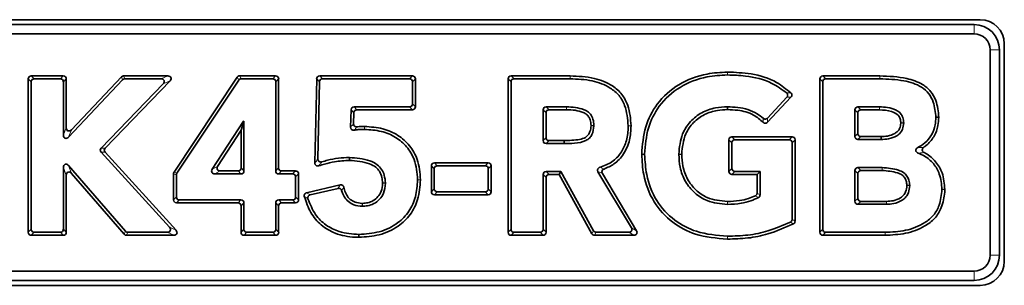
# Model space of a CAD drawing. Header units: millimetres. Extents: x 0 to 1118, y 0 to 864.
# Tile 35 of 172: x 313.72 to 329.11, y 357.44 to 361.6. Entities that reach past the tile are written whole.
import ezdxf

# ---------------------------------------------------------------- set-up
doc = ezdxf.new("R2010")
doc.units = ezdxf.units.MM

msp = doc.modelspace()

# ---------------------------------------------------------------- linework, layer by layer
at = {"color": 7, "linetype": 'Continuous', "lineweight": 35}
for p, q in [((328.73, 361.596), (296.328, 361.596)), ((328.633, 361.52), (296.425, 361.52)), ((328.633, 361.374), (296.425, 361.374)), ((328.883, 357.915), (328.883, 361.124)), ((329.029, 357.915), (329.029, 361.124)), ((329.105, 357.818), (329.105, 361.221)), ((313.854, 360.671), (313.854, 358.273)), ((314.4, 360.718), (313.901, 360.718)), ((314.355, 360.672), (313.946, 360.672)), ((314.447, 359.908), (314.447, 360.671)), ((315.327, 360.657), (314.483, 359.761)), ((315.308, 360.703), (314.528, 359.876)), ((316.035, 360.718), (315.342, 360.718)), ((315.928, 360.672), (315.362, 360.672)), ((317.117, 360.697), (316.131, 359.211)), ((317.142, 360.651), (316.176, 359.197)), ((317.719, 360.718), (317.157, 360.718)), ((317.673, 360.672), (317.181, 360.672)), ((317.766, 359.278), (317.766, 360.671)), ((318.36, 360.671), (318.333, 359.356)), ((319.856, 360.718), (318.407, 360.718)), ((319.81, 360.672), (318.451, 360.672)), ((319.903, 360.235), (319.903, 360.671)), ((321.351, 360.671), (321.351, 358.273)), ((322.319, 360.717), (321.398, 360.718)), ((322.319, 360.672), (321.444, 360.672)), ((322.319, 360.717), (322.319, 360.717)), ((322.319, 360.672), (322.319, 360.672)), ((324.778, 360.777), (324.78, 360.777)), ((324.78, 360.732), (324.778, 360.732)), ((326.223, 360.671), (326.223, 358.273)), ((327.161, 360.717), (326.27, 360.718)), ((327.161, 360.672), (326.316, 360.672)), ((313.899, 360.625), (313.899, 358.319)), ((314.402, 359.794), (314.402, 360.625)), ((314.993, 359.588), (315.961, 360.592)), ((315.055, 359.587), (316.069, 360.638)), ((317.72, 359.232), (317.72, 360.625)), ((318.404, 360.626), (318.379, 359.419)), ((319.857, 360.28), (319.857, 360.625)), ((321.397, 360.625), (321.397, 358.319)), ((326.269, 360.625), (326.269, 358.319)), ((325.404, 360.057), (325.707, 360.383)), ((325.406, 359.993), (325.772, 360.387)), ((318.89, 359.917), (318.898, 360.187)), ((318.945, 360.233), (319.81, 360.233)), ((318.989, 360.188), (319.856, 360.188)), ((321.899, 359.707), (321.899, 360.186)), ((321.946, 360.233), (322.263, 360.233)), ((321.992, 360.188), (322.263, 360.188)), ((322.263, 360.233), (322.263, 360.233)), ((322.263, 360.188), (322.263, 360.188)), ((326.771, 359.77), (326.771, 360.186)), ((326.818, 360.233), (327.154, 360.233)), ((326.863, 360.188), (327.154, 360.188)), ((327.154, 360.233), (327.155, 360.233)), ((327.154, 360.188), (327.154, 360.188)), ((318.937, 359.97), (318.942, 360.142)), ((321.945, 359.752), (321.945, 360.141)), ((326.816, 359.815), (326.816, 360.141)), ((328.081, 360.071), (328.036, 360.07)), ((316.728, 359.258), (317.217, 360.01)), ((317.179, 359.867), (317.22, 360.005)), ((317.217, 360.01), (317.224, 360.01)), ((317.22, 360.005), (317.217, 360.01)), ((317.22, 360.005), (317.224, 360.01)), ((317.224, 360.01), (317.224, 359.232)), ((319.106, 359.926), (319.108, 359.926)), ((319.107, 359.881), (319.106, 359.881)), ((322.648, 359.937), (322.648, 359.944)), ((322.693, 359.944), (322.693, 359.938)), ((323.227, 359.936), (323.227, 359.938)), ((323.273, 359.939), (323.273, 359.936)), ((327.488, 359.979), (327.488, 359.986)), ((327.533, 359.986), (327.533, 359.98)), ((316.812, 359.303), (317.179, 359.867)), ((317.179, 359.867), (317.179, 359.278)), ((325.789, 359.766), (324.85, 359.766)), ((327.179, 359.768), (326.863, 359.768)), ((322.227, 359.659), (321.946, 359.66)), ((322.227, 359.705), (321.992, 359.705)), ((324.803, 359.719), (324.803, 359.225)), ((324.849, 359.673), (324.849, 359.271)), ((325.743, 359.72), (324.896, 359.72)), ((325.79, 358.475), (325.79, 359.673)), ((325.835, 358.447), (325.836, 359.718)), ((327.179, 359.722), (326.818, 359.723)), ((316.059, 358.35), (314.992, 359.524)), ((316.162, 358.305), (315.054, 359.523)), ((323.439, 359.49), (323.439, 359.494)), ((323.484, 359.494), (323.484, 359.49)), ((324.019, 359.491), (324.019, 359.494)), ((324.064, 359.494), (324.064, 359.491)), ((314.402, 358.319), (314.402, 359.285)), ((314.484, 359.315), (315.372, 358.288)), ((320.152, 359.31), (320.152, 358.906)), ((320.198, 359.265), (320.198, 358.951)), ((321.041, 359.357), (320.199, 359.357)), ((320.995, 359.312), (320.245, 359.312)), ((321.042, 358.951), (321.042, 359.265)), ((321.088, 358.906), (321.088, 359.31)), ((326.818, 359.284), (327.198, 359.284)), ((327.198, 359.284), (327.198, 359.284)), ((314.447, 358.273), (314.447, 359.162)), ((314.53, 359.193), (315.351, 358.242)), ((316.123, 359.185), (316.123, 358.779)), ((316.168, 359.171), (316.168, 358.825)), ((317.177, 359.185), (316.767, 359.185)), ((317.132, 359.231), (316.851, 359.231)), ((317.984, 359.185), (317.767, 359.185)), ((318.03, 359.231), (317.813, 359.231)), ((318.031, 358.825), (318.031, 359.138)), ((318.077, 358.779), (318.077, 359.184)), ((321.899, 358.319), (321.899, 359.174)), ((321.945, 358.273), (321.945, 359.128)), ((321.946, 359.221), (322.174, 359.221)), ((321.992, 359.175), (322.147, 359.175)), ((322.147, 359.175), (322.174, 359.221)), ((322.147, 359.175), (322.66, 358.25)), ((322.174, 359.221), (322.687, 358.296)), ((323.278, 358.343), (322.756, 359.219)), ((323.358, 358.297), (322.825, 359.193)), ((324.85, 359.178), (325.243, 359.178)), ((324.896, 359.224), (325.288, 359.224)), ((325.243, 359.178), (325.288, 359.224)), ((325.243, 359.178), (325.243, 358.885)), ((325.288, 359.224), (325.288, 358.856)), ((326.771, 358.758), (326.771, 359.237)), ((326.816, 358.803), (326.816, 359.192)), ((326.863, 359.239), (327.198, 359.239)), ((327.198, 359.239), (327.198, 359.239)), ((318.729, 359.014), (318.202, 358.891)), ((318.694, 358.959), (318.259, 358.858)), ((319.389, 359.038), (319.389, 359.044)), ((319.435, 359.044), (319.435, 359.038)), ((319.937, 359.091), (319.937, 359.094)), ((319.983, 359.094), (319.983, 359.091)), ((327.583, 359.002), (327.583, 359.01)), ((327.628, 359.01), (327.628, 359.002)), ((320.199, 358.859), (321.041, 358.859)), ((320.245, 358.904), (320.995, 358.904)), ((328.131, 358.94), (328.131, 358.944)), ((328.176, 358.944), (328.176, 358.939)), ((316.17, 358.732), (317.132, 358.732)), ((316.215, 358.778), (317.177, 358.778)), ((317.179, 358.685), (317.179, 358.273)), ((317.224, 358.731), (317.224, 358.319)), ((317.72, 358.319), (317.72, 358.731)), ((317.766, 358.273), (317.766, 358.685)), ((317.767, 358.778), (317.984, 358.778)), ((317.813, 358.732), (318.03, 358.732)), ((319.07, 358.725), (319.074, 358.725)), ((319.074, 358.679), (319.07, 358.679)), ((324.778, 358.753), (324.781, 358.753)), ((324.781, 358.708), (324.778, 358.708)), ((327.263, 358.711), (326.818, 358.711)), ((327.262, 358.756), (326.863, 358.756)), ((313.901, 358.226), (314.4, 358.226)), ((313.946, 358.272), (314.355, 358.272)), ((315.386, 358.226), (316.127, 358.226)), ((315.407, 358.272), (316.024, 358.272)), ((317.226, 358.226), (317.719, 358.226)), ((317.271, 358.272), (317.673, 358.272)), ((319.02, 358.195), (319.02, 358.24)), ((321.398, 358.226), (321.898, 358.226)), ((321.444, 358.272), (321.852, 358.272)), ((322.701, 358.226), (323.317, 358.226)), ((322.728, 358.272), (323.237, 358.272)), ((324.779, 358.211), (324.78, 358.211)), ((326.27, 358.226), (327.242, 358.226)), ((326.316, 358.272), (327.242, 358.272)), ((327.242, 358.272), (327.242, 358.272)), ((327.242, 358.226), (327.242, 358.226)), ((324.78, 358.166), (324.778, 358.166)), ((296.425, 357.665), (328.633, 357.665)), ((296.328, 357.443), (328.73, 357.443)), ((296.425, 357.52), (328.633, 357.52))]:
    msp.add_line(p, q, dxfattribs=at)
at = {"color": 7, "linetype": 'Continuous', "lineweight": 18}
for p, q in [((328.633, 361.52), (328.633, 361.374)), ((329.029, 361.124), (328.883, 361.124)), ((313.899, 360.625), (313.854, 360.671)), ((313.901, 360.718), (313.946, 360.672)), ((314.355, 360.672), (314.4, 360.718)), ((314.447, 360.671), (314.402, 360.625)), ((315.327, 360.657), (315.308, 360.703)), ((315.342, 360.718), (315.362, 360.672)), ((315.928, 360.672), (316.035, 360.718)), ((317.142, 360.651), (317.117, 360.697)), ((317.157, 360.718), (317.181, 360.672)), ((317.673, 360.672), (317.719, 360.718)), ((317.766, 360.671), (317.72, 360.625)), ((318.404, 360.626), (318.36, 360.671)), ((318.407, 360.718), (318.451, 360.672)), ((319.81, 360.672), (319.856, 360.718)), ((319.903, 360.671), (319.857, 360.625)), ((321.397, 360.625), (321.351, 360.671)), ((321.398, 360.718), (321.444, 360.672)), ((322.319, 360.717), (322.319, 360.672)), ((326.269, 360.625), (326.223, 360.671)), ((326.27, 360.718), (326.316, 360.672)), ((316.069, 360.638), (315.961, 360.592)), ((318.942, 360.142), (318.898, 360.187)), ((318.945, 360.233), (318.989, 360.188)), ((319.856, 360.188), (319.81, 360.233)), ((319.857, 360.28), (319.903, 360.235)), ((321.945, 360.141), (321.899, 360.186)), ((321.946, 360.233), (321.992, 360.188)), ((322.263, 360.233), (322.263, 360.188)), ((326.816, 360.141), (326.771, 360.186)), ((326.818, 360.233), (326.863, 360.188)), ((314.402, 359.794), (314.447, 359.908)), ((314.528, 359.876), (314.483, 359.761)), ((321.899, 359.707), (321.945, 359.752)), ((324.85, 359.766), (324.896, 359.72)), ((325.743, 359.72), (325.789, 359.766)), ((326.771, 359.77), (326.816, 359.815)), ((326.863, 359.768), (326.818, 359.723)), ((314.993, 359.588), (315.055, 359.587)), ((321.992, 359.705), (321.946, 359.66)), ((324.849, 359.673), (324.803, 359.719)), ((325.836, 359.718), (325.79, 359.673)), ((315.054, 359.523), (314.992, 359.524)), ((314.447, 359.162), (314.402, 359.285)), ((314.484, 359.315), (314.53, 359.193)), ((316.728, 359.258), (316.812, 359.303)), ((317.179, 359.278), (317.224, 359.232)), ((317.72, 359.232), (317.766, 359.278)), ((320.198, 359.265), (320.152, 359.31)), ((320.199, 359.357), (320.245, 359.312)), ((320.995, 359.312), (321.041, 359.357)), ((321.088, 359.31), (321.042, 359.265)), ((324.803, 359.225), (324.849, 359.271)), ((326.818, 359.284), (326.863, 359.239)), ((316.168, 359.171), (316.123, 359.185)), ((316.131, 359.211), (316.176, 359.197)), ((316.851, 359.231), (316.767, 359.185)), ((317.177, 359.185), (317.132, 359.231)), ((317.813, 359.231), (317.767, 359.185)), ((317.984, 359.185), (318.03, 359.231)), ((318.077, 359.184), (318.031, 359.138)), ((321.945, 359.128), (321.899, 359.174)), ((321.946, 359.221), (321.992, 359.175)), ((324.896, 359.224), (324.85, 359.178)), ((326.816, 359.192), (326.771, 359.237)), ((319.389, 359.044), (319.435, 359.044)), ((316.123, 358.779), (316.168, 358.825)), ((318.031, 358.825), (318.077, 358.779)), ((320.152, 358.906), (320.198, 358.951)), ((320.245, 358.904), (320.199, 358.859)), ((321.041, 358.859), (320.995, 358.904)), ((321.042, 358.951), (321.088, 358.906)), ((326.771, 358.758), (326.816, 358.803)), ((316.215, 358.778), (316.17, 358.732)), ((317.132, 358.732), (317.177, 358.778)), ((317.224, 358.731), (317.179, 358.685)), ((317.766, 358.685), (317.72, 358.731)), ((317.767, 358.778), (317.813, 358.732)), ((318.03, 358.732), (317.984, 358.778)), ((326.863, 358.756), (326.818, 358.711)), ((316.059, 358.35), (316.162, 358.305)), ((323.278, 358.343), (323.358, 358.297)), ((313.854, 358.273), (313.899, 358.319)), ((313.946, 358.272), (313.901, 358.226)), ((314.4, 358.226), (314.355, 358.272)), ((314.402, 358.319), (314.447, 358.273)), ((315.351, 358.242), (315.372, 358.288)), ((315.407, 358.272), (315.386, 358.226)), ((316.127, 358.226), (316.024, 358.272)), ((317.179, 358.273), (317.224, 358.319)), ((317.271, 358.272), (317.226, 358.226)), ((317.719, 358.226), (317.673, 358.272)), ((317.72, 358.319), (317.766, 358.273)), ((321.351, 358.273), (321.397, 358.319)), ((321.444, 358.272), (321.398, 358.226)), ((321.898, 358.226), (321.852, 358.272)), ((321.899, 358.319), (321.945, 358.273)), ((322.66, 358.25), (322.687, 358.296)), ((322.728, 358.272), (322.701, 358.226)), ((323.317, 358.226), (323.237, 358.272)), ((326.223, 358.273), (326.269, 358.319)), ((326.316, 358.272), (326.27, 358.226)), ((327.242, 358.226), (327.242, 358.272)), ((329.029, 357.915), (328.883, 357.915)), ((328.633, 357.52), (328.633, 357.665))]:
    msp.add_line(p, q, dxfattribs=at)
at = {"color": 7, "linetype": 'Continuous', "lineweight": 18, "flags": 128}
for points in [[(322.319, 360.672), (322.319, 360.694), (322.319, 360.712), (322.319, 360.717)], [(324.778, 360.732), (324.778, 360.748), (324.778, 360.777)], [(324.78, 360.777), (324.78, 360.761), (324.78, 360.732)], [(327.161, 360.717), (327.161, 360.703), (327.161, 360.69), (327.161, 360.672)], [(322.263, 360.188), (322.263, 360.194), (322.263, 360.21), (322.263, 360.233)], [(327.154, 360.188), (327.154, 360.188), (327.154, 360.21), (327.154, 360.227), (327.154, 360.233)], [(327.155, 360.233), (327.155, 360.216), (327.154, 360.188)], [(319.106, 359.881), (319.106, 359.897), (319.106, 359.926)], [(319.108, 359.926), (319.107, 359.91), (319.107, 359.881)], [(322.648, 359.944), (322.664, 359.944), (322.693, 359.944)], [(322.693, 359.938), (322.677, 359.937), (322.648, 359.937)], [(323.227, 359.938), (323.243, 359.938), (323.273, 359.939)], [(323.273, 359.936), (323.257, 359.936), (323.227, 359.936)], [(327.533, 359.98), (327.517, 359.98), (327.488, 359.979)], [(323.439, 359.494), (323.455, 359.494), (323.484, 359.494)], [(323.484, 359.49), (323.468, 359.49), (323.439, 359.49)], [(324.019, 359.494), (324.035, 359.494), (324.064, 359.494)], [(324.064, 359.491), (324.048, 359.491), (324.019, 359.491)], [(327.198, 359.239), (327.198, 359.24), (327.198, 359.261), (327.198, 359.284)], [(327.198, 359.284), (327.198, 359.267), (327.198, 359.239)], [(319.435, 359.038), (319.419, 359.038), (319.389, 359.038)], [(319.937, 359.094), (319.953, 359.094), (319.983, 359.094)], [(319.983, 359.091), (319.967, 359.091), (319.937, 359.091)], [(327.628, 359.002), (327.612, 359.002), (327.583, 359.002)], [(328.131, 358.944), (328.149, 358.944), (328.176, 358.944)], [(328.176, 358.939), (328.16, 358.939), (328.131, 358.94)], [(319.07, 358.679), (319.07, 358.695), (319.07, 358.725)], [(319.074, 358.725), (319.074, 358.709), (319.074, 358.679)], [(324.778, 358.708), (324.778, 358.724), (324.778, 358.753)], [(324.781, 358.753), (324.781, 358.737), (324.781, 358.708)], [(327.262, 358.756), (327.263, 358.733), (327.263, 358.711)], [(324.778, 358.166), (324.778, 358.182), (324.779, 358.211)], [(324.78, 358.211), (324.78, 358.195), (324.78, 358.166)], [(327.242, 358.272), (327.242, 358.255), (327.242, 358.226)]]:
    msp.add_lwpolyline(points, dxfattribs=at)
at = {"color": 7, "linetype": 'Continuous', "lineweight": 35, "flags": 128}
for points in [[(324.78, 360.19), (324.78, 360.204), (324.78, 360.217), (324.779, 360.236)], [(327.179, 359.768), (327.179, 359.745), (327.179, 359.722)], [(322.227, 359.705), (322.227, 359.682), (322.227, 359.659)], [(318.872, 359.396), (318.872, 359.41), (318.872, 359.424), (318.872, 359.442)]]:
    msp.add_lwpolyline(points, dxfattribs=at)
at = {"color": 7, "linetype": 'Continuous', "lineweight": 35}
for centre, radius, start, end in [((328.73, 361.221), 0.375, 0, 90), ((328.633, 361.124), 0.396, 0, 90), ((328.633, 361.124), 0.25, 0, 90), ((328.633, 357.915), 0.25, 270, 0), ((328.633, 357.915), 0.396, 270, 0), ((328.73, 357.818), 0.375, 270, 0)]:
    msp.add_arc(centre, radius, start, end, dxfattribs=at)
for centre, major_axis, ratio, start_param, end_param in [((313.907, 360.664), (0.0398, -0.0398), 0.889126, 2.414818, 3.868368), ((313.953, 360.619), (0.0398, -0.0398), 0.889126, 2.414818, 3.868368), ((314.348, 360.619), (-0.0398, -0.0398), 0.889126, 2.414818, 3.868368), ((314.394, 360.664), (-0.0398, -0.0398), 0.889126, 2.414818, 3.868368), ((315.345, 360.664), (0.0213, -0.0494), 0.929617, 2.760008, 3.523178), ((315.364, 360.619), (0.0213, -0.0494), 0.929617, 2.760008, 3.523178), ((315.913, 360.619), (-0.0629, -0.0267), 0.731897, 2.09662, 4.186565), ((316.02, 360.664), (-0.0629, -0.0267), 0.731897, 2.09662, 4.186565), ((317.16, 360.664), (0.0256, -0.0477), 0.924271, 2.681379, 3.601806), ((317.184, 360.619), (0.0256, -0.0477), 0.924271, 2.681379, 3.601806), ((317.667, 360.619), (-0.0398, -0.0398), 0.889126, 2.414818, 3.868368), ((317.713, 360.664), (-0.0398, -0.0398), 0.889126, 2.414818, 3.868368), ((318.413, 360.664), (0.0393, -0.0401), 0.891007, 2.423963, 3.859223), ((318.457, 360.619), (0.0393, -0.0401), 0.891007, 2.423963, 3.859223), ((319.804, 360.619), (-0.0398, -0.0398), 0.889126, 2.414818, 3.868368), ((319.85, 360.664), (-0.0398, -0.0398), 0.889126, 2.414818, 3.868368), ((321.405, 360.664), (0.0398, -0.0398), 0.889077, 2.41458, 3.868606), ((321.45, 360.619), (0.0398, -0.0398), 0.889077, 2.41458, 3.868606), ((326.276, 360.664), (0.0398, -0.0398), 0.889075, 2.414572, 3.868614), ((326.322, 360.619), (0.0398, -0.0398), 0.889075, 2.414572, 3.868614), ((318.951, 360.18), (0.0391, -0.0402), 0.891679, 2.427313, 3.855873), ((318.995, 360.134), (0.0391, -0.0402), 0.891679, 2.427313, 3.855873), ((319.804, 360.286), (-0.0398, 0.0398), 0.889126, 2.414818, 3.868368), ((319.85, 360.241), (-0.0398, 0.0398), 0.889126, 2.414818, 3.868368), ((321.952, 360.18), (0.0398, -0.0398), 0.889126, 2.414818, 3.868368), ((321.998, 360.134), (0.0398, -0.0398), 0.889126, 2.414818, 3.868368), ((326.824, 360.18), (0.0398, -0.0398), 0.889126, 2.414818, 3.868368), ((326.87, 360.134), (0.0398, -0.0398), 0.889126, 2.414818, 3.868368), ((314.5, 359.924), (0.0259, 0.0653), 0.711935, 2.079491, 4.203694), ((314.455, 359.809), (0.0259, 0.0653), 0.711935, 2.079491, 4.203694), ((321.998, 359.758), (0.0398, 0.0397), 0.889267, 2.415488, 3.867698), ((324.856, 359.712), (0.0398, -0.0398), 0.889126, 2.414818, 3.868368), ((325.783, 359.712), (-0.0398, -0.0398), 0.88909, 2.414645, 3.86854), ((326.824, 359.776), (0.0398, 0.0397), 0.889239, 2.415355, 3.86783), ((326.87, 359.822), (0.0398, 0.0397), 0.889239, 2.415355, 3.86783), ((315.035, 359.555), (0.0559, -0.0008), 0.894885, 2.443937, 3.839248), ((315.097, 359.555), (0.0559, -0.0008), 0.894885, 2.443937, 3.839248), ((321.952, 359.713), (0.0398, 0.0397), 0.889267, 2.415488, 3.867698), ((324.902, 359.667), (0.0398, -0.0398), 0.889126, 2.414818, 3.868368), ((325.737, 359.667), (-0.0398, -0.0398), 0.88909, 2.414645, 3.86854), ((314.455, 359.268), (0.0252, -0.0677), 0.691853, 2.064269, 4.218916), ((316.863, 359.284), (0.0553, 0.03), 0.794865, 2.169605, 4.11358), ((317.125, 359.284), (-0.0398, 0.0398), 0.889126, 2.414818, 3.868368), ((317.819, 359.284), (0.0398, 0.0398), 0.889126, 2.414818, 3.868368), ((320.206, 359.304), (0.0398, -0.0398), 0.889126, 2.414818, 3.868368), ((320.251, 359.259), (0.0398, -0.0398), 0.889126, 2.414818, 3.868368), ((320.989, 359.259), (-0.0398, -0.0398), 0.889126, 2.414818, 3.868368), ((321.034, 359.304), (-0.0398, -0.0398), 0.889126, 2.414818, 3.868368), ((324.902, 359.277), (0.0398, 0.0398), 0.889126, 2.414818, 3.868368), ((326.824, 359.231), (0.0398, -0.0398), 0.889126, 2.414818, 3.868368), ((314.5, 359.146), (0.0252, -0.0677), 0.691853, 2.064269, 4.218916), ((316.176, 359.183), (0.0512, -0.0155), 0.934726, 2.866635, 3.416551), ((316.222, 359.169), (0.0512, -0.0155), 0.934726, 2.866635, 3.416551), ((316.779, 359.238), (0.0553, 0.03), 0.794865, 2.169605, 4.11358), ((317.171, 359.238), (-0.0398, 0.0398), 0.889126, 2.414818, 3.868368), ((317.774, 359.238), (0.0398, 0.0398), 0.889126, 2.414818, 3.868368), ((317.978, 359.132), (-0.0398, -0.0398), 0.889126, 2.414818, 3.868368), ((318.024, 359.177), (-0.0398, -0.0398), 0.889126, 2.414818, 3.868368), ((321.952, 359.168), (0.0398, -0.0398), 0.889126, 2.414818, 3.868368), ((321.998, 359.122), (0.0398, -0.0398), 0.889126, 2.414818, 3.868368), ((324.856, 359.231), (0.0398, 0.0398), 0.889126, 2.414818, 3.868368), ((326.87, 359.185), (0.0398, -0.0398), 0.889126, 2.414818, 3.868368), ((316.222, 358.831), (0.0398, 0.0398), 0.889126, 2.414818, 3.868368), ((317.978, 358.831), (-0.0398, 0.0398), 0.889126, 2.414818, 3.868368), ((320.206, 358.912), (0.0398, 0.0398), 0.889126, 2.414818, 3.868368), ((320.251, 358.958), (0.0398, 0.0398), 0.889126, 2.414818, 3.868368), ((320.989, 358.958), (-0.0398, 0.0398), 0.889126, 2.414818, 3.868368), ((321.034, 358.912), (-0.0398, 0.0398), 0.889126, 2.414818, 3.868368), ((326.87, 358.809), (0.0398, 0.0398), 0.889126, 2.414818, 3.868368), ((316.176, 358.786), (0.0398, 0.0398), 0.889126, 2.414818, 3.868368), ((317.125, 358.679), (-0.0398, -0.0398), 0.889126, 2.414818, 3.868368), ((317.171, 358.725), (-0.0398, -0.0398), 0.889126, 2.414818, 3.868368), ((317.774, 358.725), (0.0398, -0.0398), 0.889126, 2.414818, 3.868368), ((317.819, 358.679), (0.0398, -0.0398), 0.889126, 2.414818, 3.868368), ((318.024, 358.786), (-0.0398, 0.0398), 0.889126, 2.414818, 3.868368), ((326.824, 358.764), (0.0398, 0.0398), 0.889126, 2.414818, 3.868368), ((316.01, 358.325), (-0.0615, 0.0272), 0.743339, 2.1075, 4.175685), ((323.227, 358.325), (-0.054, 0.0307), 0.805235, 2.18561, 4.097576), ((313.907, 358.279), (0.0398, 0.0398), 0.889126, 2.414818, 3.868368), ((313.953, 358.325), (0.0398, 0.0398), 0.889126, 2.414818, 3.868368), ((314.348, 358.325), (-0.0398, 0.0398), 0.889126, 2.414818, 3.868368), ((314.394, 358.279), (-0.0398, 0.0398), 0.889126, 2.414818, 3.868368), ((315.389, 358.279), (0.0224, 0.049), 0.928391, 2.739864, 3.543321), ((315.41, 358.325), (0.0224, 0.049), 0.928391, 2.739864, 3.543321), ((316.113, 358.279), (-0.0615, 0.0272), 0.743339, 2.1075, 4.175685), ((317.232, 358.279), (0.0398, 0.0398), 0.889126, 2.414818, 3.868368), ((317.277, 358.325), (0.0398, 0.0398), 0.889126, 2.414818, 3.868368), ((317.667, 358.325), (-0.0398, 0.0398), 0.889126, 2.414818, 3.868368), ((317.713, 358.279), (-0.0398, 0.0398), 0.889126, 2.414818, 3.868368), ((321.405, 358.279), (0.0398, 0.0398), 0.889126, 2.414818, 3.868368), ((321.45, 358.325), (0.0398, 0.0398), 0.889126, 2.414818, 3.868368), ((321.846, 358.325), (-0.0398, 0.0398), 0.889126, 2.414818, 3.868368), ((321.891, 358.279), (-0.0398, 0.0398), 0.889126, 2.414818, 3.868368), ((322.705, 358.279), (0.0275, 0.0468), 0.921214, 2.644767, 3.638418), ((322.732, 358.325), (0.0275, 0.0468), 0.921214, 2.644767, 3.638418), ((323.307, 358.279), (-0.054, 0.0307), 0.805235, 2.18561, 4.097576), ((326.276, 358.279), (0.0398, 0.0398), 0.889126, 2.414818, 3.868368), ((326.322, 358.325), (0.0398, 0.0398), 0.889126, 2.414818, 3.868368)]:
    msp.add_ellipse(centre, major_axis=major_axis, ratio=ratio, start_param=start_param, end_param=end_param, dxfattribs=at)
for points, knots in [([(323.273, 359.939), (323.264, 360.046), (323.25, 360.219), (323.138, 360.436), (322.959, 360.592), (322.678, 360.702), (322.447, 360.712), (322.319, 360.717)], [0, 0, 0, 0, 0.22863, 0.367954, 0.507966, 0.728018, 1, 1, 1, 1]), ([(323.227, 359.938), (323.218, 360.046), (323.205, 360.214), (323.093, 360.418), (322.919, 360.56), (322.654, 360.659), (322.436, 360.667), (322.319, 360.672)], [0, 0, 0, 0, 0.24101, 0.375686, 0.510957, 0.738284, 1, 1, 1, 1]), ([(324.778, 360.777), (324.672, 360.771), (324.408, 360.756), (324.008, 360.608), (323.673, 360.306), (323.474, 359.915), (323.451, 359.638), (323.439, 359.494)], [0, 0, 0, 0, 0.153913, 0.381256, 0.60152, 0.792122, 1, 1, 1, 1]), ([(324.778, 360.732), (324.672, 360.726), (324.415, 360.711), (324.027, 360.565), (323.706, 360.273), (323.517, 359.897), (323.496, 359.632), (323.484, 359.494)], [0, 0, 0, 0, 0.159357, 0.385181, 0.60454, 0.794222, 1, 1, 1, 1]), ([(325.769, 360.454), (325.698, 360.511), (325.516, 360.657), (325.166, 360.761), (324.903, 360.772), (324.78, 360.777)], [0, 0, 0, 0, 0.256138, 0.652931, 1, 1, 1, 1]), ([(325.703, 360.451), (325.629, 360.505), (325.438, 360.644), (325.109, 360.721), (324.873, 360.729), (324.78, 360.732)], [0, 0, 0, 0, 0.278051, 0.716064, 1, 1, 1, 1]), ([(328.081, 360.071), (328.073, 360.16), (328.059, 360.304), (327.961, 360.482), (327.806, 360.61), (327.532, 360.703), (327.302, 360.712), (327.161, 360.717)], [0, 0, 0, 0, 0.207684, 0.335249, 0.463524, 0.669692, 1, 1, 1, 1]), ([(328.036, 360.07), (328.028, 360.151), (328.016, 360.281), (327.931, 360.446), (327.778, 360.577), (327.509, 360.66), (327.287, 360.667), (327.161, 360.672)], [0, 0, 0, 0, 0.198393, 0.3224469, 0.4473249, 0.6897569, 1, 1, 1, 1]), ([(325.707, 360.383), (325.71, 360.388), (325.717, 360.396), (325.721, 360.412), (325.719, 360.428), (325.713, 360.441), (325.706, 360.448), (325.703, 360.451)], [0, 0, 0, 0, 0.215169, 0.430979, 0.633486, 0.830119, 1, 1, 1, 1]), ([(325.769, 360.454), (325.773, 360.45), (325.78, 360.442), (325.786, 360.426), (325.785, 360.41), (325.781, 360.397), (325.775, 360.39), (325.772, 360.387)], [0, 0, 0, 0, 0.217124, 0.4348763, 0.6396143, 0.8388168, 1, 1, 1, 1]), ([(322.263, 360.233), (322.357, 360.228), (322.479, 360.222), (322.612, 360.153), (322.667, 360.083), (322.688, 360.009), (322.692, 359.961), (322.693, 359.944)], [0, 0, 0, 0, 0.47582, 0.613547, 0.752894, 0.9157, 1, 1, 1, 1]), ([(322.263, 360.188), (322.309, 360.187), (322.398, 360.185), (322.506, 360.156), (322.582, 360.117), (322.625, 360.062), (322.643, 360.001), (322.646, 359.959), (322.648, 359.944)], [0, 0, 0, 0, 0.266947, 0.51776, 0.637794, 0.759284, 0.913992, 1, 1, 1, 1]), ([(324.019, 359.494), (324.029, 359.602), (324.047, 359.787), (324.192, 360.011), (324.373, 360.153), (324.579, 360.224), (324.717, 360.232), (324.779, 360.236)], [0, 0, 0, 0, 0.270629, 0.46192, 0.653167, 0.842193, 1, 1, 1, 1]), ([(324.064, 359.494), (324.075, 359.603), (324.094, 359.784), (324.241, 359.995), (324.415, 360.122), (324.604, 360.181), (324.727, 360.187), (324.78, 360.19)], [0, 0, 0, 0, 0.288439, 0.479102, 0.669692, 0.857923, 1, 1, 1, 1]), ([(324.779, 360.236), (324.888, 360.229), (325.049, 360.22), (325.234, 360.136), (325.306, 360.079), (325.338, 360.054)], [0, 0, 0, 0, 0.536577, 0.799174, 1, 1, 1, 1]), ([(324.78, 360.19), (324.833, 360.188), (324.972, 360.184), (325.175, 360.129), (325.291, 360.031), (325.339, 359.99)], [0, 0, 0, 0, 0.262491, 0.68808, 1, 1, 1, 1]), ([(327.154, 360.188), (327.219, 360.183), (327.315, 360.176), (327.424, 360.13), (327.471, 360.073), (327.485, 360.025), (327.487, 359.995), (327.488, 359.986)], [0, 0, 0, 0, 0.4430098, 0.665802, 0.7900291, 0.9417736, 1, 1, 1, 1]), ([(327.155, 360.233), (327.197, 360.231), (327.285, 360.228), (327.394, 360.196), (327.474, 360.146), (327.517, 360.083), (327.53, 360.027), (327.533, 359.993), (327.533, 359.986)], [0, 0, 0, 0, 0.248161, 0.525117, 0.660882, 0.797655, 0.962953, 1, 1, 1, 1]), ([(325.338, 360.054), (325.342, 360.051), (325.351, 360.044), (325.367, 360.041), (325.383, 360.043), (325.395, 360.049), (325.401, 360.054), (325.404, 360.057)], [0, 0, 0, 0, 0.222285, 0.445174, 0.655682, 0.861622, 1, 1, 1, 1]), ([(327.752, 359.596), (327.791, 359.619), (327.876, 359.671), (327.976, 359.793), (328.028, 359.936), (328.034, 360.03), (328.036, 360.07)], [0, 0, 0, 0, 0.230635, 0.512124, 0.793798, 1, 1, 1, 1]), ([(327.845, 359.6), (327.858, 359.609), (327.919, 359.654), (328.012, 359.761), (328.073, 359.922), (328.079, 360.027), (328.081, 360.071)], [0, 0, 0, 0, 0.082557, 0.420985, 0.759721, 1, 1, 1, 1]), ([(318.946, 359.869), (318.94, 359.869), (318.929, 359.868), (318.913, 359.873), (318.901, 359.883), (318.893, 359.896), (318.89, 359.908), (318.89, 359.915), (318.89, 359.917)], [0, 0, 0, 0, 0.198671, 0.398144, 0.580302, 0.752315, 0.930754, 1, 1, 1, 1]), ([(318.937, 359.97), (318.937, 359.964), (318.938, 359.953), (318.946, 359.938), (318.958, 359.928), (318.973, 359.921), (318.983, 359.921), (318.989, 359.921)], [0, 0, 0, 0, 0.206227, 0.413161, 0.60507, 0.788932, 1, 1, 1, 1]), ([(319.106, 359.881), (319.079, 359.88), (319.03, 359.88), (318.976, 359.875), (318.95, 359.87), (318.946, 359.869)], [0, 0, 0, 0, 0.493783, 0.92897, 1, 1, 1, 1]), ([(319.106, 359.926), (319.078, 359.926), (319.039, 359.926), (319, 359.922), (318.989, 359.921)], [0, 0, 0, 0, 0.723687, 1, 1, 1, 1]), ([(319.937, 359.094), (319.928, 359.202), (319.911, 359.387), (319.776, 359.616), (319.596, 359.769), (319.365, 359.864), (319.196, 359.875), (319.107, 359.881)], [0, 0, 0, 0, 0.24973, 0.427784, 0.605618, 0.79356, 1, 1, 1, 1]), ([(319.983, 359.094), (319.974, 359.202), (319.957, 359.392), (319.822, 359.634), (319.633, 359.8), (319.387, 359.908), (319.204, 359.92), (319.108, 359.926)], [0, 0, 0, 0, 0.236417, 0.417036, 0.597486, 0.786601, 1, 1, 1, 1]), ([(322.693, 359.938), (322.687, 359.89), (322.679, 359.82), (322.624, 359.743), (322.534, 359.685), (322.396, 359.661), (322.281, 359.66), (322.227, 359.659)], [0, 0, 0, 0, 0.22736, 0.335742, 0.444292, 0.735485, 1, 1, 1, 1]), ([(322.648, 359.937), (322.644, 359.906), (322.639, 359.856), (322.607, 359.793), (322.552, 359.745), (322.421, 359.711), (322.308, 359.707), (322.227, 359.705)], [0, 0, 0, 0, 0.169791, 0.274983, 0.380825, 0.557516, 1, 1, 1, 1]), ([(322.785, 359.288), (322.85, 359.312), (322.977, 359.358), (323.117, 359.504), (323.204, 359.688), (323.226, 359.838), (323.227, 359.923), (323.227, 359.936)], [0, 0, 0, 0, 0.24539, 0.470966, 0.695433, 0.956311, 1, 1, 1, 1]), ([(322.85, 359.261), (322.904, 359.285), (323.024, 359.337), (323.17, 359.497), (323.26, 359.709), (323.269, 359.862), (323.273, 359.936)], [0, 0, 0, 0, 0.206795, 0.459519, 0.740314, 1, 1, 1, 1]), ([(325.406, 359.993), (325.402, 359.989), (325.394, 359.982), (325.378, 359.977), (325.362, 359.977), (325.349, 359.982), (325.342, 359.988), (325.339, 359.99)], [0, 0, 0, 0, 0.219159, 0.438935, 0.645979, 0.847873, 1, 1, 1, 1]), ([(327.533, 359.98), (327.53, 359.947), (327.523, 359.892), (327.482, 359.823), (327.408, 359.767), (327.304, 359.729), (327.219, 359.724), (327.179, 359.722)], [0, 0, 0, 0, 0.197061, 0.337935, 0.478794, 0.755448, 1, 1, 1, 1]), ([(327.488, 359.979), (327.484, 359.949), (327.478, 359.902), (327.44, 359.847), (327.377, 359.804), (327.288, 359.772), (327.213, 359.769), (327.179, 359.768)], [0, 0, 0, 0, 0.212453, 0.338435, 0.464029, 0.755547, 1, 1, 1, 1]), ([(327.758, 359.51), (327.75, 359.513), (327.738, 359.519), (327.726, 359.534), (327.721, 359.548), (327.722, 359.561), (327.728, 359.575), (327.738, 359.587), (327.748, 359.593), (327.752, 359.596)], [0, 0, 0, 0, 0.2216892, 0.3523153, 0.4839057, 0.5960511, 0.7034735, 0.8576772, 1, 1, 1, 1]), ([(327.845, 359.6), (327.841, 359.596), (327.831, 359.588), (327.824, 359.571), (327.823, 359.555), (327.828, 359.541), (327.837, 359.529), (327.845, 359.523), (327.851, 359.52), (327.851, 359.519)], [0, 0, 0, 0, 0.185446, 0.372084, 0.531477, 0.672023, 0.815212, 0.97666, 1, 1, 1, 1]), ([(318.379, 359.419), (318.38, 359.413), (318.38, 359.402), (318.389, 359.387), (318.401, 359.376), (318.415, 359.371), (318.429, 359.37), (318.437, 359.373), (318.44, 359.373)], [0, 0, 0, 0, 0.191332, 0.3835645, 0.5558846, 0.7151973, 0.8790552, 1, 1, 1, 1]), ([(318.44, 359.373), (318.47, 359.382), (318.555, 359.407), (318.699, 359.434), (318.814, 359.439), (318.872, 359.442)], [0, 0, 0, 0, 0.214973, 0.604935, 1, 1, 1, 1]), ([(318.872, 359.442), (318.98, 359.434), (319.133, 359.423), (319.303, 359.341), (319.379, 359.259), (319.423, 359.159), (319.431, 359.085), (319.435, 359.044)], [0, 0, 0, 0, 0.416796, 0.58721, 0.714029, 0.840573, 1, 1, 1, 1]), ([(323.439, 359.49), (323.445, 359.384), (323.461, 359.127), (323.606, 358.74), (323.902, 358.418), (324.305, 358.204), (324.608, 358.18), (324.778, 358.166)], [0, 0, 0, 0, 0.150835, 0.366256, 0.571794, 0.759823, 1, 1, 1, 1]), ([(323.484, 359.49), (323.491, 359.384), (323.507, 359.134), (323.648, 358.76), (323.933, 358.453), (324.322, 358.248), (324.614, 358.225), (324.779, 358.211)], [0, 0, 0, 0, 0.156074, 0.368412, 0.572626, 0.759683, 1, 1, 1, 1]), ([(324.778, 358.708), (324.67, 358.718), (324.484, 358.737), (324.26, 358.88), (324.112, 359.063), (324.032, 359.276), (324.023, 359.423), (324.019, 359.491)], [0, 0, 0, 0, 0.263557, 0.451195, 0.63849, 0.833454, 1, 1, 1, 1]), ([(324.778, 358.753), (324.669, 358.764), (324.489, 358.783), (324.278, 358.927), (324.145, 359.099), (324.076, 359.296), (324.068, 359.43), (324.064, 359.491)], [0, 0, 0, 0, 0.280377, 0.465123, 0.649399, 0.841973, 1, 1, 1, 1]), ([(328.131, 358.944), (328.124, 359.026), (328.111, 359.17), (328.005, 359.352), (327.882, 359.459), (327.791, 359.496), (327.758, 359.51)], [0, 0, 0, 0, 0.335831, 0.59432, 0.853055, 1, 1, 1, 1]), ([(328.176, 358.944), (328.169, 359.031), (328.155, 359.186), (328.041, 359.382), (327.928, 359.478), (327.86, 359.515), (327.851, 359.519)], [0, 0, 0, 0, 0.373897, 0.664781, 0.955916, 1, 1, 1, 1]), ([(318.394, 359.311), (318.389, 359.309), (318.377, 359.307), (318.36, 359.31), (318.347, 359.319), (318.338, 359.331), (318.333, 359.344), (318.333, 359.352), (318.333, 359.356)], [0, 0, 0, 0, 0.19046, 0.381839, 0.552866, 0.710554, 0.872587, 1, 1, 1, 1]), ([(318.394, 359.311), (318.424, 359.32), (318.504, 359.347), (318.663, 359.384), (318.794, 359.392), (318.872, 359.396)], [0, 0, 0, 0, 0.1913448, 0.5194254, 1, 1, 1, 1]), ([(318.872, 359.396), (318.98, 359.388), (319.125, 359.378), (319.281, 359.299), (319.348, 359.224), (319.381, 359.136), (319.387, 359.073), (319.389, 359.044)], [0, 0, 0, 0, 0.4538886, 0.6108554, 0.729176, 0.8762092, 1, 1, 1, 1]), ([(322.756, 359.219), (322.754, 359.224), (322.749, 359.234), (322.749, 359.251), (322.754, 359.266), (322.764, 359.278), (322.774, 359.285), (322.782, 359.287), (322.785, 359.288)], [0, 0, 0, 0, 0.194544, 0.389931, 0.566841, 0.731983, 0.902408, 1, 1, 1, 1]), ([(327.198, 359.284), (327.284, 359.277), (327.401, 359.268), (327.532, 359.212), (327.588, 359.153), (327.619, 359.085), (327.625, 359.035), (327.628, 359.01)], [0, 0, 0, 0, 0.45073, 0.611853, 0.739182, 0.866462, 1, 1, 1, 1]), ([(322.85, 359.261), (322.844, 359.259), (322.834, 359.254), (322.823, 359.241), (322.818, 359.226), (322.818, 359.211), (322.821, 359.2), (322.824, 359.194), (322.825, 359.193)], [0, 0, 0, 0, 0.200605, 0.401982, 0.586786, 0.762099, 0.944114, 1, 1, 1, 1]), ([(327.198, 359.239), (327.278, 359.232), (327.385, 359.224), (327.503, 359.176), (327.549, 359.129), (327.574, 359.073), (327.58, 359.032), (327.583, 359.01)], [0, 0, 0, 0, 0.48197, 0.637403, 0.752175, 0.866924, 1, 1, 1, 1]), ([(318.75, 358.925), (318.749, 358.93), (318.745, 358.94), (318.734, 358.952), (318.719, 358.959), (318.706, 358.961), (318.698, 358.959), (318.694, 358.959)], [0, 0, 0, 0, 0.222551, 0.445708, 0.656457, 0.862697, 1, 1, 1, 1]), ([(318.729, 359.014), (318.734, 359.014), (318.745, 359.016), (318.761, 359.011), (318.774, 359.002), (318.782, 358.99), (318.784, 358.981), (318.786, 358.977)], [0, 0, 0, 0, 0.216488, 0.433609, 0.637606, 0.835942, 1, 1, 1, 1]), ([(319.07, 358.725), (319.032, 358.728), (318.966, 358.734), (318.882, 358.784), (318.825, 358.851), (318.797, 358.92), (318.788, 358.963), (318.786, 358.977)], [0, 0, 0, 0, 0.26837, 0.47466, 0.681123, 0.895491, 1, 1, 1, 1]), ([(319.02, 358.24), (319.127, 358.247), (319.343, 358.261), (319.62, 358.394), (319.813, 358.594), (319.918, 358.831), (319.931, 359.003), (319.937, 359.091)], [0, 0, 0, 0, 0.228422, 0.459191, 0.635335, 0.811553, 1, 1, 1, 1]), ([(319.02, 358.195), (319.127, 358.201), (319.343, 358.215), (319.625, 358.344), (319.833, 358.541), (319.959, 358.797), (319.974, 358.988), (319.983, 359.091)], [0, 0, 0, 0, 0.217277, 0.436508, 0.61364, 0.790937, 1, 1, 1, 1]), ([(319.435, 359.038), (319.43, 358.985), (319.42, 358.894), (319.348, 358.784), (319.258, 358.716), (319.162, 358.684), (319.1, 358.681), (319.074, 358.679)], [0, 0, 0, 0, 0.278476, 0.476276, 0.674273, 0.86193, 1, 1, 1, 1]), ([(319.389, 359.038), (319.386, 358.995), (319.379, 358.92), (319.322, 358.826), (319.248, 358.763), (319.161, 358.73), (319.102, 358.727), (319.074, 358.725)], [0, 0, 0, 0, 0.256357, 0.450673, 0.645202, 0.829995, 1, 1, 1, 1]), ([(327.583, 359.002), (327.579, 358.969), (327.573, 358.915), (327.535, 358.849), (327.468, 358.798), (327.375, 358.761), (327.297, 358.758), (327.262, 358.756)], [0, 0, 0, 0, 0.216419, 0.352559, 0.489046, 0.76998, 1, 1, 1, 1]), ([(327.628, 359.002), (327.624, 358.964), (327.617, 358.901), (327.572, 358.821), (327.494, 358.759), (327.388, 358.716), (327.301, 358.712), (327.263, 358.711)], [0, 0, 0, 0, 0.215741, 0.36167, 0.508009, 0.779496, 1, 1, 1, 1]), ([(318.167, 358.833), (318.166, 358.838), (318.164, 358.849), (318.168, 358.865), (318.177, 358.878), (318.189, 358.887), (318.198, 358.89), (318.202, 358.891)], [0, 0, 0, 0, 0.214812, 0.430267, 0.632342, 0.828427, 1, 1, 1, 1]), ([(318.167, 358.833), (318.196, 358.746), (318.252, 358.579), (318.423, 358.376), (318.663, 358.236), (318.874, 358.197), (318.999, 358.195), (319.02, 358.195)], [0, 0, 0, 0, 0.235783, 0.454912, 0.674463, 0.945478, 1, 1, 1, 1]), ([(318.259, 358.858), (318.254, 358.856), (318.243, 358.853), (318.231, 358.842), (318.224, 358.828), (318.221, 358.813), (318.223, 358.803), (318.224, 358.798)], [0, 0, 0, 0, 0.212259, 0.425178, 0.624323, 0.817019, 1, 1, 1, 1]), ([(319.07, 358.679), (319.027, 358.683), (318.949, 358.69), (318.852, 358.748), (318.784, 358.827), (318.762, 358.892), (318.75, 358.925)], [0, 0, 0, 0, 0.295327, 0.528537, 0.76193, 1, 1, 1, 1]), ([(325.215, 358.842), (325.18, 358.828), (325.099, 358.796), (324.954, 358.761), (324.843, 358.756), (324.781, 358.753)], [0, 0, 0, 0, 0.257864, 0.58304, 1, 1, 1, 1]), ([(325.263, 358.815), (325.224, 358.797), (325.137, 358.759), (324.976, 358.717), (324.852, 358.711), (324.781, 358.708)], [0, 0, 0, 0, 0.25685, 0.571089, 1, 1, 1, 1]), ([(325.215, 358.842), (325.22, 358.845), (325.229, 358.85), (325.238, 358.863), (325.242, 358.875), (325.242, 358.883), (325.243, 358.885)], [0, 0, 0, 0, 0.296142, 0.592664, 0.88234, 1, 1, 1, 1]), ([(325.288, 358.856), (325.288, 358.851), (325.287, 358.841), (325.279, 358.827), (325.27, 358.818), (325.264, 358.815), (325.263, 358.815)], [0, 0, 0, 0, 0.307971, 0.616301, 0.918169, 1, 1, 1, 1]), ([(327.242, 358.272), (327.349, 358.277), (327.565, 358.287), (327.828, 358.387), (328.007, 358.532), (328.107, 358.714), (328.122, 358.857), (328.131, 358.94)], [0, 0, 0, 0, 0.25676, 0.515088, 0.658227, 0.801414, 1, 1, 1, 1]), ([(327.242, 358.226), (327.35, 358.231), (327.565, 358.241), (327.832, 358.34), (328.027, 358.483), (328.139, 358.671), (328.17, 358.831), (328.175, 358.927), (328.176, 358.939)], [0, 0, 0, 0, 0.242914, 0.487165, 0.635033, 0.783318, 0.971336, 1, 1, 1, 1]), ([(318.224, 358.798), (318.258, 358.713), (318.32, 358.554), (318.498, 358.377), (318.734, 358.26), (318.916, 358.247), (319.02, 358.24)], [0, 0, 0, 0, 0.261221, 0.482399, 0.703089, 1, 1, 1, 1]), ([(324.78, 358.211), (324.887, 358.214), (325.1, 358.22), (325.434, 358.289), (325.648, 358.382), (325.764, 358.433)], [0, 0, 0, 0, 0.313736, 0.628686, 1, 1, 1, 1]), ([(324.78, 358.166), (324.886, 358.169), (325.099, 358.174), (325.45, 358.245), (325.679, 358.346), (325.809, 358.405)], [0, 0, 0, 0, 0.299077, 0.599297, 1, 1, 1, 1]), ([(325.764, 358.433), (325.768, 358.436), (325.777, 358.441), (325.786, 358.455), (325.79, 358.466), (325.79, 358.473), (325.79, 358.475)], [0, 0, 0, 0, 0.3029587, 0.6062863, 0.903015, 1, 1, 1, 1]), ([(325.835, 358.447), (325.835, 358.441), (325.834, 358.431), (325.826, 358.417), (325.817, 358.408), (325.811, 358.405), (325.809, 358.405)], [0, 0, 0, 0, 0.303458, 0.607285, 0.904523, 1, 1, 1, 1])]:
    msp.add_open_spline(points, degree=3, knots=knots, dxfattribs=at)
at = {"color": 7, "linetype": 'Continuous', "lineweight": 18}
for points, knots in [([(325.703, 360.451), (325.703, 360.451), (325.717, 360.452), (325.739, 360.452), (325.761, 360.453), (325.769, 360.454)], [0, 0, 0, 0, 0.000106, 0.613453, 1, 1, 1, 1]), ([(325.772, 360.387), (325.764, 360.386), (325.742, 360.385), (325.72, 360.384), (325.707, 360.383)], [0, 0, 0, 0, 0.386843, 1, 1, 1, 1]), ([(325.339, 359.99), (325.339, 359.991), (325.339, 359.999), (325.339, 360.015), (325.338, 360.036), (325.338, 360.049), (325.338, 360.054), (325.338, 360.054)], [0, 0, 0, 0, 0.030577, 0.391605, 0.751998, 0.999893, 1, 1, 1, 1]), ([(325.404, 360.057), (325.404, 360.052), (325.404, 360.039), (325.405, 360.017), (325.406, 360.001), (325.406, 359.993)], [0, 0, 0, 0, 0.2484341, 0.608964, 1, 1, 1, 1]), ([(318.89, 359.917), (318.895, 359.923), (318.906, 359.935), (318.922, 359.953), (318.932, 359.964), (318.937, 359.97)], [0, 0, 0, 0, 0.329039, 0.690339, 1, 1, 1, 1]), ([(318.989, 359.921), (318.984, 359.916), (318.974, 359.905), (318.96, 359.888), (318.951, 359.875), (318.946, 359.869), (318.946, 359.869)], [0, 0, 0, 0, 0.310509, 0.67188, 0.999894, 1, 1, 1, 1]), ([(327.488, 359.986), (327.493, 359.986), (327.508, 359.986), (327.524, 359.986), (327.533, 359.986)], [0, 0, 0, 0, 0.350404, 1, 1, 1, 1]), ([(327.752, 359.596), (327.752, 359.596), (327.776, 359.597), (327.808, 359.598), (327.837, 359.599), (327.845, 359.6)], [0, 0, 0, 0, 0.000096, 0.712748, 1, 1, 1, 1]), ([(318.333, 359.356), (318.337, 359.363), (318.353, 359.384), (318.368, 359.405), (318.379, 359.419)], [0, 0, 0, 0, 0.30491, 1, 1, 1, 1]), ([(327.851, 359.519), (327.843, 359.519), (327.814, 359.515), (327.782, 359.512), (327.758, 359.51), (327.758, 359.51)], [0, 0, 0, 0, 0.285852, 0.999904, 1, 1, 1, 1]), ([(318.44, 359.373), (318.44, 359.373), (318.44, 359.373), (318.429, 359.358), (318.414, 359.337), (318.399, 359.317), (318.394, 359.311)], [0, 0, 0, 0, 0.000102, 0.038314, 0.694706, 1, 1, 1, 1]), ([(322.785, 359.288), (322.785, 359.288), (322.792, 359.285), (322.806, 359.279), (322.828, 359.27), (322.842, 359.264), (322.85, 359.261)], [0, 0, 0, 0, 0.000105, 0.319556, 0.670596, 1, 1, 1, 1]), ([(322.825, 359.193), (322.818, 359.195), (322.802, 359.201), (322.779, 359.21), (322.764, 359.216), (322.756, 359.219)], [0, 0, 0, 0, 0.329299, 0.680337, 1, 1, 1, 1]), ([(318.694, 358.959), (318.697, 358.963), (318.704, 358.974), (318.715, 358.992), (318.724, 359.007), (318.729, 359.014)], [0, 0, 0, 0, 0.214257, 0.613177, 1, 1, 1, 1]), ([(318.786, 358.977), (318.781, 358.97), (318.772, 358.956), (318.76, 358.939), (318.753, 358.928), (318.75, 358.925), (318.75, 358.925)], [0, 0, 0, 0, 0.387922, 0.786469, 0.999893, 1, 1, 1, 1]), ([(327.583, 359.01), (327.588, 359.01), (327.603, 359.01), (327.618, 359.01), (327.628, 359.01)], [0, 0, 0, 0, 0.352307, 1, 1, 1, 1]), ([(318.224, 358.798), (318.224, 358.798), (318.219, 358.802), (318.207, 358.809), (318.188, 358.82), (318.174, 358.829), (318.167, 358.833)], [0, 0, 0, 0, 0.000106, 0.264867, 0.618094, 1, 1, 1, 1]), ([(318.202, 358.891), (318.202, 358.891), (318.21, 358.887), (318.223, 358.879), (318.242, 358.868), (318.254, 358.861), (318.259, 358.858)], [0, 0, 0, 0, 0.029394, 0.382525, 0.735656, 1, 1, 1, 1]), ([(325.263, 358.815), (325.255, 358.819), (325.243, 358.826), (325.227, 358.835), (325.218, 358.84), (325.215, 358.842)], [0, 0, 0, 0, 0.456627, 0.826999, 1, 1, 1, 1]), ([(325.243, 358.885), (325.245, 358.883), (325.253, 358.878), (325.269, 358.868), (325.281, 358.861), (325.288, 358.856)], [0, 0, 0, 0, 0.172777, 0.543, 1, 1, 1, 1]), ([(325.809, 358.405), (325.804, 358.408), (325.797, 358.412), (325.781, 358.422), (325.772, 358.428), (325.764, 358.433)], [0, 0, 0, 0, 0.367613, 0.455361, 1, 1, 1, 1]), ([(325.79, 358.475), (325.79, 358.475), (325.798, 358.47), (325.812, 358.461), (325.827, 358.452), (325.834, 358.448), (325.835, 358.447)], [0, 0, 0, 0, 0.017561, 0.544608, 0.895972, 1, 1, 1, 1])]:
    msp.add_open_spline(points, degree=3, knots=knots, dxfattribs=at)

doc.saveas('drawing.dxf')
